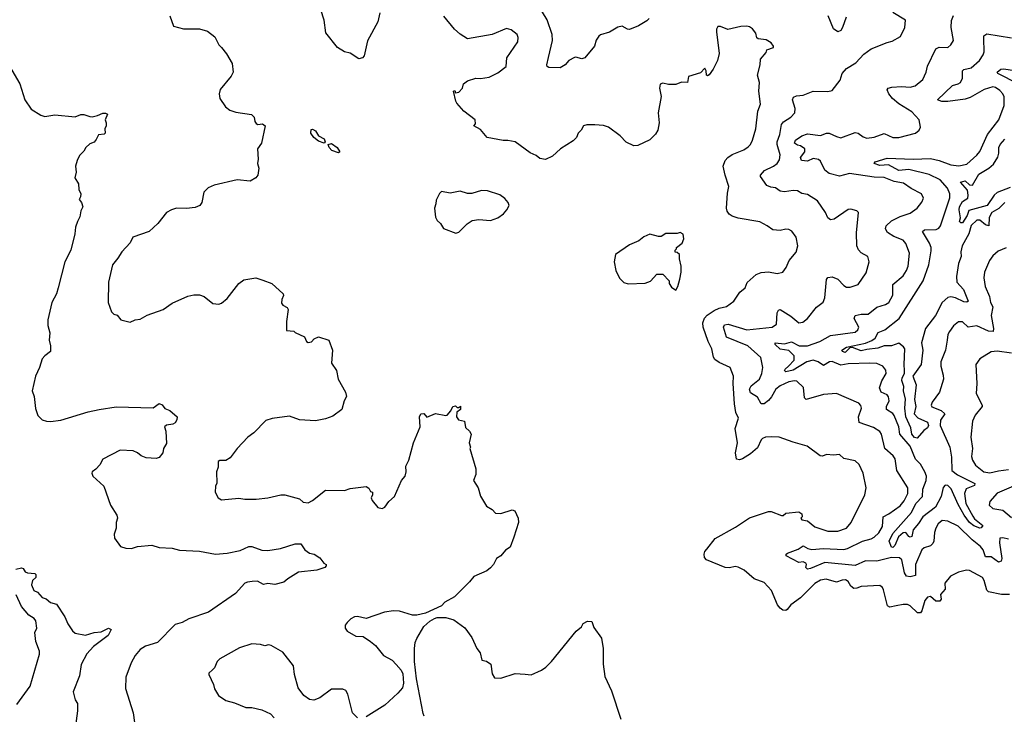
# Model space of a CAD drawing. Extents: x 2220333 to 2384341, y 721037 to 894043.
# Tile 58 of 256: x 2248351 to 2255155, y 775970 to 780768. Entities that reach past the tile are written whole.
import ezdxf

# ---------------------------------------------------------------- set-up
doc = ezdxf.new("R2010")
doc.units = 0

msp = doc.modelspace()

# ---------------------------------------------------------------- linework, layer by layer
at = {"layer": '0CON10XD'}
for points in [[(2252701.2, 780775), (2252685, 780758.8), (2252627.5, 780725), (2252565, 780700.8), (2252552.1, 780702.1), (2252515, 780724), (2252485, 780715.8), (2252427.3, 780682.7), (2252365, 780663.3), (2252352.5, 780655), (2252334.1, 780625.9), (2252323.3, 780585), (2252257.5, 780505), (2252235, 780496.7), (2252195, 780510), (2252185, 780506.2), (2252145, 780486.2), (2252120, 780455), (2252085.8, 780434.2), (2252008.3, 780438.3), (2251996.7, 780445), (2251994, 780455), (2252005.9, 780505.9), (2252032.3, 780625), (2252030, 780665), (2251995.9, 780765.9), (2251924.7, 780884.7)], [(2249390, 780795), (2249415, 780722.5), (2249483.9, 780703.9), (2249595, 780704), (2249649.1, 780689.1), (2249700.3, 780650.3), (2249728, 780595), (2249746.7, 780576.7), (2249781.2, 780531.2), (2249819.2, 780465), (2249826, 780405), (2249812.3, 780377.7), (2249736.2, 780285), (2249728.8, 780255), (2249735, 780222.5), (2249773.8, 780165), (2249803.3, 780143.3), (2249845, 780128.6), (2249953.9, 780113.9), (2249972.5, 780095), (2249976.2, 780065), (2249985, 780050), (2249996.1, 780043.9), (2250029.3, 780049.3), (2250046.7, 780035), (2250022, 779915), (2249994, 779875), (2249998.8, 779805), (2249994, 779775), (2250002.7, 779742.7), (2249998, 779695), (2249983.8, 779675), (2249945, 779652.5), (2249855, 779661.4), (2249694.2, 779625.8), (2249653.9, 779606.1), (2249623.9, 779576.1), (2249610, 779505), (2249596.1, 779483.9), (2249565, 779470), (2249505, 779464), (2249435, 779465.7), (2249400, 779455), (2249366.7, 779435), (2249305, 779360), (2249245, 779303.8), (2249134.1, 779265.9), (2249114, 779226), (2249056.7, 779165), (2249030.5, 779119.5), (2248993.3, 779075), (2248966.2, 778955), (2248963.9, 778813.9), (2248985, 778750), (2249003, 778733), (2249025, 778727.5), (2249050, 778695), (2249115, 778677.5), (2249150, 778695), (2249185, 778700), (2249233.2, 778726.8), (2249343.9, 778766.1), (2249405, 778810), (2249512.3, 778857.7), (2249555, 778866.7), (2249595, 778866.2), (2249625, 778856.7), (2249685, 778807.5), (2249727, 778803), (2249745, 778810), (2249785, 778842.5), (2249866.7, 778945), (2249899.3, 778970.7), (2249984.1, 778984.1), (2250032.5, 778967.5), (2250093.3, 778945), (2250171.2, 778875), (2250173.6, 778863.6), (2250162, 778835), (2250159.5, 778809.5), (2250170, 778795), (2250200, 778780), (2250206.2, 778765), (2250193.9, 778683.9), (2250195, 778620), (2250245, 778617.5), (2250255, 778607.5), (2250318.3, 778578.3), (2250332.5, 778545), (2250345, 778537.5), (2250368.3, 778541.7), (2250387, 778563), (2250415, 778577.5), (2250486.7, 778555), (2250513.8, 778485), (2250506.2, 778395), (2250540.8, 778345), (2250551.2, 778285), (2250603.8, 778195), (2250608.8, 778165), (2250593.3, 778135), (2250577.5, 778075), (2250515, 778028.8), (2250465, 778010), (2250395, 777996.7), (2250285, 778003.3), (2250215, 778028.8), (2250095.9, 778014.1), (2250051.2, 777998.8), (2249968.8, 777915), (2249926.8, 777883.2), (2249854.4, 777805.6), (2249805, 777741.2), (2249775, 777722.5), (2249735, 777722.5), (2249722.5, 777715), (2249723.9, 777676.1), (2249712, 777645), (2249713, 777567), (2249703.6, 777546.4), (2249702.5, 777505), (2249722.5, 777465), (2249745, 777452.5), (2249865, 777463.8), (2249906.4, 777456.4), (2249985, 777456.7), (2250065.9, 777464.1), (2250155, 777486.2), (2250183.9, 777486.1), (2250285, 777458.8), (2250310, 777435), (2250345, 777431.2), (2250375, 777446), (2250465, 777519.2), (2250595, 777516.7), (2250635, 777530), (2250745, 777543.3), (2250763, 777533), (2250775, 777510), (2250790, 777505), (2250790, 777485), (2250780, 777465), (2250786.4, 777446.4), (2250825, 777397.5), (2250855, 777391.2), (2250875, 777401.2), (2250901.2, 777438.8), (2250942, 777475), (2250988.8, 777585), (2251014, 777615), (2251021.2, 777645), (2251020, 777685), (2251040, 777725), (2251072, 777845), (2251117.5, 777955), (2251114.1, 778024.1), (2251123.3, 778045), (2251145, 778047.5), (2251165, 778022.5), (2251225, 778047.5), (2251295, 778033.8), (2251305, 778036.7), (2251330, 778065), (2251345, 778096.7), (2251361.7, 778101.7), (2251375, 778090), (2251385, 778090), (2251398.3, 778098.3), (2251397.5, 778075), (2251373, 778057), (2251370, 778025), (2251382.5, 778005), (2251424, 777994), (2251432, 777952), (2251460, 777925), (2251471.2, 777905), (2251457.5, 777845), (2251467.5, 777815), (2251462.5, 777805), (2251503.3, 777665), (2251503, 777627), (2251486.7, 777585), (2251520, 777535), (2251535, 777477.5), (2251577.7, 777407.7), (2251616.7, 777385), (2251639.3, 777359.3), (2251675, 777356.2), (2251755, 777382.5), (2251772.5, 777375), (2251796.2, 777325), (2251798.8, 777295), (2251766, 777194), (2251740, 777125), (2251707.3, 777102.7), (2251675, 777063.8), (2251645, 777046.7), (2251624.4, 777005), (2251605, 776980.6), (2251578.8, 776961.2), (2251488.3, 776921.7), (2251458.8, 776885), (2251355, 776782.5), (2251290, 776745), (2251265, 776720), (2251155, 776667.5), (2251096.1, 776653.9), (2251065, 776654), (2250975, 776681.4), (2250935, 776684.3), (2250872.5, 776675), (2250745, 776631.4), (2250685, 776645.8), (2250665, 776644), (2250639.5, 776630.5), (2250613.3, 776605), (2250601.2, 776585), (2250601.2, 776565), (2250614.1, 776544.1), (2250675, 776508.8), (2250725, 776506.7), (2250775, 776473.3), (2250810, 776445), (2250865, 776376.7), (2250925, 776343.3), (2250953.3, 776315), (2250987.5, 776275), (2250999.3, 776249.3), (2251003.3, 776185), (2250996.1, 776153.9), (2250965, 776116.7), (2250875, 776033.3), (2250745, 775952.5)], [(2250840, 780815), (2250825, 780752.5), (2250755, 780622.5), (2250730.7, 780519.3), (2250720, 780505), (2250695, 780497.5), (2250635.9, 780535.9), (2250595, 780546.7), (2250547.5, 780575), (2250467, 780677), (2250455.8, 780765), (2250432.5, 780835)], [(2255191.7, 776798.3), (2255135, 776797.1), (2255046.2, 776816.2), (2255035, 776826.7), (2255016.9, 776895), (2255005, 776916), (2254915, 776962.5), (2254894.2, 776965.8), (2254837.7, 776952.3), (2254783.3, 776925), (2254744, 776875), (2254746.7, 776835), (2254713, 776797), (2254717.5, 776765), (2254709.3, 776750.7), (2254682.3, 776752.3), (2254645, 776783.1), (2254625, 776778.2), (2254606.5, 776755), (2254585.4, 776684.6), (2254575, 776670.8), (2254555, 776670.6), (2254505, 776718.6), (2254485, 776729.4), (2254455, 776729.4), (2254408.8, 776718.8), (2254365, 776710.5), (2254348.5, 776718.5), (2254320.8, 776830.8), (2254313.3, 776845), (2254295, 776858.8), (2254165, 776853.3), (2254135, 776840.5), (2254115, 776839.1), (2254095, 776854.4), (2254075, 776887.1), (2254058.5, 776898.5), (2254035, 776897.3), (2253995, 776883.5), (2253925, 776904.5), (2253885, 776895.5), (2253845.4, 776874.6), (2253746.3, 776773.7), (2253680.8, 776725), (2253655.6, 776694.4), (2253645, 776688), (2253625, 776689.2), (2253605, 776702), (2253586.9, 776725), (2253545.5, 776825.5), (2253495, 776881.2), (2253425.9, 776905.9), (2253356.6, 776966.6), (2253315, 776985.8), (2253295, 776990), (2253255, 776982.5), (2253225, 776984.2), (2253097.9, 777037.9), (2253083.4, 777053.4), (2253080.3, 777075), (2253085.3, 777094.7), (2253099.6, 777110.4), (2253155.9, 777184.1), (2253297.4, 777262.6), (2253393.9, 777326.1), (2253525, 777370.8), (2253545, 777371.2), (2253615, 777342.5), (2253627, 777343), (2253645, 777360), (2253735, 777367.5), (2253756.7, 777355), (2253757.5, 777335), (2253750, 777325), (2253755, 777313.3), (2253795, 777306.7), (2253846.7, 777265), (2253935, 777235.6), (2254005, 777234.4), (2254065, 777255.8), (2254096.9, 777295), (2254191.1, 777485), (2254199.4, 777535), (2254180, 777635), (2254151.9, 777695), (2254125, 777720.8), (2254046.2, 777736.2), (2254015, 777763.8), (2253975, 777758.8), (2253926.4, 777763.6), (2253897.7, 777752.3), (2253883.3, 777755), (2253793, 777823), (2253695, 777849.2), (2253600, 777885), (2253545, 777886.2), (2253505, 777883.8), (2253485, 777875.8), (2253474.2, 777865), (2253449.1, 777810.9), (2253401.7, 777768.3), (2253345, 777733.8), (2253325, 777728.8), (2253305, 777732.5), (2253298, 777775), (2253310.7, 777845), (2253294.4, 777945), (2253318.6, 778015), (2253299.2, 778055), (2253290, 778115), (2253280.8, 778255), (2253284.2, 778305), (2253261.2, 778365), (2253185, 778399.2), (2253155, 778420.8), (2253145, 778436.2), (2253134.6, 778495), (2253107.9, 778545), (2253073.2, 778645), (2253072.4, 778675), (2253083.8, 778706.2), (2253102.4, 778727.6), (2253149.9, 778760.1), (2253185, 778775.5), (2253234.3, 778785.7), (2253285.9, 778824.1), (2253327.5, 778885), (2253363.6, 778916.4), (2253377, 778953), (2253441.4, 779008.6), (2253475, 779021.9), (2253525, 779026.7), (2253585, 779015.8), (2253625, 779024), (2253648, 779055), (2253667.5, 779105), (2253717.4, 779162.6), (2253729.2, 779205), (2253715.8, 779265), (2253686.3, 779306.3), (2253665, 779319.2), (2253645, 779322), (2253605, 779312), (2253555.8, 779315.8), (2253516.2, 779345), (2253465, 779370.6), (2253315, 779396.2), (2253275, 779410.4), (2253253.3, 779425), (2253240, 779445), (2253236.2, 779465), (2253241.2, 779568.8), (2253252.5, 779615), (2253225, 779693.8), (2253211.3, 779755), (2253225, 779794.4), (2253244.3, 779815.7), (2253275, 779836.4), (2253355, 779870), (2253385, 779889.2), (2253400.8, 779905), (2253415.7, 779935), (2253437.5, 780015), (2253450.8, 780135), (2253469.2, 780185), (2253458.8, 780275), (2253463.3, 780335), (2253450, 780385), (2253468.8, 780455), (2253470, 780495), (2253508.3, 780541.7), (2253515, 780560), (2253560, 780575), (2253560, 780585), (2253545, 780607.5), (2253508.3, 780628.3), (2253455, 780636.7), (2253445, 780643.3), (2253438, 780675), (2253415.6, 780705.6), (2253395, 780717.5), (2253375, 780722.5), (2253335, 780720), (2253245, 780701.2), (2253195, 780720), (2253175, 780720), (2253167, 780703), (2253166.7, 780683.3), (2253184.2, 780535), (2253174.2, 780485), (2253144.2, 780425), (2253115, 780386.2), (2253105, 780380), (2253097.5, 780385), (2253095.8, 780415), (2253085, 780432.5), (2253055, 780401.2), (2252972.5, 780375), (2252965, 780333.3), (2252925, 780336.7), (2252885, 780320), (2252835, 780320), (2252795, 780328.8), (2252777, 780323), (2252773.3, 780295), (2252783.6, 780236.4), (2252762.5, 780125), (2252769.2, 780055), (2252762, 780005), (2252745, 779976.7), (2252705, 779938.8), (2252622.3, 779897.7), (2252595, 779896), (2252541.7, 779921.7), (2252500, 779965), (2252420, 780025), (2252385, 780037.5), (2252325, 780042), (2252269.3, 780040.7), (2252246.4, 780033.6), (2252230, 780005), (2252210, 779985), (2252200, 779955), (2252175, 779930), (2252087.5, 779875), (2252034.1, 779825.9), (2251985, 779801.2), (2251945, 779808.8), (2251919.7, 779829.7), (2251878.6, 779848.6), (2251775, 779924), (2251725, 779934.2), (2251692.3, 779932.3), (2251582.5, 779955), (2251535, 780010), (2251490, 780035), (2251501.7, 780048.3), (2251498, 780075), (2251421.2, 780135), (2251372.1, 780192.1), (2251364.2, 780205), (2251350, 780275), (2251358.3, 780278.3), (2251362.5, 780262.5), (2251385, 780267.5), (2251410, 780295), (2251417.5, 780325), (2251445, 780346.2), (2251503.6, 780363.6), (2251535, 780361.2), (2251595, 780371.9), (2251655, 780400.6), (2251713.3, 780445), (2251717.5, 780505), (2251794.1, 780615.9), (2251796, 780645), (2251788, 780665), (2251748.3, 780698.3), (2251715, 780708), (2251615, 780665.8), (2251445, 780636.7), (2251395, 780666.7), (2251355, 780703.3), (2251281.7, 780791.7)], [(2255185, 777180.7), (2255145, 777190), (2255123.4, 777186.6), (2255120.9, 777155), (2255138.9, 777045), (2255132.9, 777027.1), (2255115, 777021.5), (2255065, 777056.9), (2255025, 777056.9), (2255008.6, 777105), (2254989.9, 777129.9), (2254931.9, 777175), (2254835, 777269.2), (2254765, 777303.1), (2254725, 777308), (2254697.5, 777285), (2254681.9, 777255), (2254673.3, 777225), (2254668.5, 777165), (2254661.2, 777148.8), (2254646, 777134), (2254600.4, 777119.6), (2254584.7, 777105.3), (2254541.4, 777005), (2254540.7, 776929.3), (2254505, 776919.6), (2254478.6, 776925), (2254465, 776948), (2254446.6, 777036.6), (2254430.8, 777050.8), (2254375, 777053.7), (2254275, 777027), (2254195, 777029.5), (2254125, 776998.9), (2253915, 777018), (2253815, 776976.5), (2253795, 776973.4), (2253784.4, 776984.4), (2253788.5, 777005), (2253784.2, 777015), (2253765, 777022.7), (2253735, 777019.3), (2253648.1, 777065), (2253646.7, 777075), (2253657, 777083), (2253729.8, 777110.2), (2253765, 777132.8), (2253796.5, 777115), (2253825, 777107.2), (2253905, 777114.4), (2254045, 777108.8), (2254071.2, 777115), (2254175, 777165.7), (2254235, 777182.1), (2254255, 777194.6), (2254286.8, 777223.2), (2254312.4, 777267.6), (2254318.5, 777335), (2254356.1, 777353.8), (2254435, 777410), (2254463.2, 777445), (2254487.5, 777495), (2254487.8, 777535), (2254413.3, 777655), (2254401.9, 777735), (2254387.5, 777755), (2254329.5, 777805), (2254307.1, 777905), (2254295, 777924), (2254251.7, 777951.7), (2254152.9, 777985), (2254147.5, 778025), (2254168.1, 778085), (2254163.4, 778103.4), (2254149.4, 778119.4), (2253995, 778185.6), (2253905, 778180), (2253785, 778144.4), (2253774.5, 778155), (2253766.5, 778226.5), (2253721.2, 778271.2), (2253705, 778273.8), (2253665, 778265.3), (2253605, 778239.4), (2253577.2, 778215), (2253547.4, 778162.6), (2253525, 778137.3), (2253495, 778114.6), (2253475, 778115.6), (2253449.7, 778159.7), (2253400.6, 778190.6), (2253393.2, 778215), (2253405, 778238.8), (2253462.7, 778285), (2253479.6, 778325), (2253486.4, 778365), (2253472.9, 778435), (2253383.5, 778515), (2253235.4, 778575), (2253213.6, 778645), (2253220.6, 778659.4), (2253246.4, 778663.6), (2253375, 778624.8), (2253550, 778645), (2253580, 778665), (2253586.4, 778743.6), (2253595, 778761.2), (2253605, 778767.1), (2253679.1, 778719.1), (2253734, 778674), (2253762.6, 778677.4), (2253796, 778705), (2253857.4, 778782.6), (2253904.2, 778815.8), (2253914.3, 778845.7), (2253927, 778973), (2253935, 778987.5), (2253965, 778991.1), (2254005, 778976.5), (2254045, 778931.9), (2254065, 778920.6), (2254090.3, 778919.7), (2254145, 778938), (2254201.3, 779018.7), (2254220.8, 779095), (2254211.7, 779131.7), (2254166.8, 779156.8), (2254148.3, 779178.3), (2254136.9, 779205), (2254134.3, 779295), (2254146.7, 779435), (2254136.4, 779446.4), (2254095, 779458.8), (2254075, 779456.7), (2253979.7, 779390.3), (2253955, 779385.7), (2253935, 779400), (2253919.1, 779435), (2253865, 779516), (2253795, 779560.8), (2253755, 779567.1), (2253726.7, 779585), (2253695, 779588.1), (2253635, 779578.6), (2253605, 779582.9), (2253575, 779605.5), (2253541.1, 779611.1), (2253513.5, 779623.5), (2253469.2, 779685), (2253469.2, 779695), (2253497.5, 779725), (2253560.5, 779755), (2253584.7, 779775.3), (2253600.5, 779799.5), (2253605.3, 779835), (2253585.3, 779905), (2253585.3, 779925), (2253603.1, 779975), (2253615.4, 780045), (2253628.2, 780061.8), (2253680.8, 780095), (2253707.5, 780125), (2253710.6, 780155), (2253692.2, 780215), (2253698.1, 780231.9), (2253718.3, 780241.7), (2253765, 780247.5), (2253835, 780274.3), (2253935, 780271.2), (2253965, 780278.8), (2254019.7, 780350.3), (2254034.2, 780395), (2254065, 780430), (2254129.5, 780470.5), (2254185, 780530), (2254235, 780565.8), (2254345, 780610), (2254379.5, 780620.5), (2254437.3, 780652.7), (2254467.5, 780715), (2254472.5, 780765), (2254385, 780818)], [(2255168.8, 779191.2), (2255111.7, 779168.3), (2255075, 779136.2), (2255052.5, 779105), (2255017.1, 779025), (2255014.2, 778985.8), (2255022.5, 778925), (2255052.5, 778855), (2255058.9, 778815), (2255075.5, 778785), (2255065.2, 778725), (2255080.3, 778635), (2255076.8, 778613.2), (2255045, 778615.3), (2254965, 778654), (2254905, 778643.3), (2254865, 778680.6), (2254838.1, 778681.9), (2254805, 778654.2), (2254775.6, 778615), (2254765, 778592.5), (2254759.5, 778555), (2254748.5, 778485), (2254716.2, 778405), (2254716.4, 778375), (2254733.3, 778313.3), (2254733.8, 778285), (2254707.8, 778195), (2254655.7, 778125), (2254650.6, 778105), (2254655, 778092.9), (2254717.6, 778067.6), (2254743.3, 778045), (2254715, 778002), (2254711.5, 777965), (2254778.2, 777815), (2254791.1, 777745), (2254793.1, 777655), (2254830.8, 777625), (2254951.1, 777565), (2254948.5, 777551.5), (2254892.5, 777527.5), (2254879.1, 777495), (2254890.2, 777425), (2254937.4, 777337.4), (2254950.1, 777320.1), (2255005.6, 777275), (2254995, 777258.8), (2254985, 777254.7), (2254945, 777270.9), (2254915, 777293.9), (2254877.8, 777345), (2254835, 777419.6), (2254788.3, 777528.3), (2254765, 777550.7), (2254746.2, 777553.8), (2254733, 777537), (2254717.6, 777475), (2254679.9, 777400.1), (2254591, 777335), (2254562.8, 777287.2), (2254525.6, 777244.4), (2254515, 777198.1), (2254505, 777193.8), (2254495, 777199.1), (2254474.6, 777224.6), (2254455, 777223.9), (2254424.8, 777195), (2254399.2, 777135), (2254385, 777123.2), (2254374.3, 777125), (2254360, 777165), (2254385, 777217.9), (2254513, 777365), (2254542.8, 777425), (2254590.4, 777475), (2254593.1, 777525), (2254615.9, 777585.9), (2254616.3, 777615), (2254605.5, 777644.5), (2254575, 777698.8), (2254542.4, 777732.4), (2254505, 777822.7), (2254433.8, 777903.8), (2254425.7, 777955.7), (2254394.7, 778035), (2254385, 778047.3), (2254341.2, 778075), (2254340.3, 778095), (2254359.1, 778135), (2254355, 778163.3), (2254345, 778175.7), (2254304.3, 778195), (2254292.5, 778225), (2254307.6, 778272.4), (2254337.8, 778325), (2254337.2, 778347.2), (2254315.4, 778375.4), (2254275, 778392.2), (2254225.5, 778395.5), (2254075, 778389.7), (2254025, 778381.9), (2253965, 778407.6), (2253946.1, 778403.9), (2253905, 778379.2), (2253868.2, 778405), (2253834.8, 778415.2), (2253790.5, 778405), (2253695, 778347), (2253645, 778334.8), (2253636.1, 778345), (2253640.2, 778355), (2253662.7, 778375), (2253701.8, 778415), (2253702.8, 778445), (2253665, 778482.6), (2253605, 778492.5), (2253572.1, 778525), (2253572, 778535), (2253635, 778530), (2253685, 778542.8), (2253737.1, 778515), (2253795, 778514.9), (2253880.8, 778545), (2253955, 778585.7), (2254125, 778610.5), (2254143.1, 778625), (2254149.5, 778645), (2254118.6, 778705), (2254123.8, 778725), (2254165, 778732.9), (2254215, 778732.9), (2254275, 778781.9), (2254335, 778800), (2254357.8, 778815), (2254383.8, 778865), (2254385, 778939.2), (2254455, 778998.6), (2254479.1, 779035), (2254490, 779065), (2254499.6, 779155), (2254475, 779221.2), (2254455.3, 779245.3), (2254391.3, 779271.3), (2254348.7, 779298.7), (2254334, 779324), (2254337.7, 779345), (2254375, 779378.8), (2254435, 779409.5), (2254505, 779431.9), (2254553.8, 779465), (2254585, 779506.7), (2254597.5, 779535), (2254583.8, 779565), (2254511.7, 779601.7), (2254459.2, 779639.2), (2254395, 779651.3), (2254325, 779677.6), (2254255, 779680), (2254085, 779706.2), (2254015, 779687.8), (2253945, 779705.6), (2253915, 779727.5), (2253885, 779790), (2253871.4, 779801.4), (2253835, 779808.5), (2253795, 779790.5), (2253754.3, 779795), (2253746.4, 779815), (2253775.9, 779854.1), (2253776.9, 779875), (2253746.7, 779896.7), (2253725, 779900), (2253705.6, 779915), (2253712.2, 779935), (2253754.8, 779965.2), (2253795, 779978.9), (2253885, 779966.9), (2253926.4, 779983.6), (2253945, 779984.5), (2253995, 779960), (2254025, 779952.2), (2254125, 779989.2), (2254145, 779984), (2254179.1, 779959.1), (2254205, 779950), (2254255, 779955.7), (2254325, 779981.1), (2254385, 779954.5), (2254425, 779953.5), (2254541.2, 779985), (2254565.7, 780004.3), (2254576.7, 780025), (2254565.8, 780075), (2254515, 780130.6), (2254425, 780186.5), (2254383, 780223), (2254356.9, 780255), (2254346, 780284), (2254353.3, 780295), (2254377.6, 780302.4), (2254445, 780306.2), (2254505, 780300.9), (2254539.2, 780310.8), (2254592.2, 780355), (2254615.5, 780405), (2254623.6, 780446.4), (2254682.5, 780567.5), (2254705, 780577.5), (2254765, 780575.8), (2254786.4, 780593.6), (2254802.9, 780625), (2254788.2, 780715), (2254788.9, 780761.1), (2254803.8, 780796.2)], [(2254062.7, 780785), (2254036.9, 780715), (2254025, 780693.8), (2254005, 780683.8), (2253974.5, 780704.5), (2253937.8, 780795)], [(2255158.9, 779505), (2255116.2, 779463.8), (2255069.7, 779435), (2255049.2, 779400.8), (2255047.1, 779342.9), (2255025, 779350), (2254985, 779383.1), (2254965, 779383.6), (2254925, 779347.3), (2254910.4, 779289.6), (2254864.7, 779205), (2254854.7, 779165), (2254857, 779133), (2254837.3, 779082.8), (2254825.7, 778995), (2254827.6, 778955), (2254872.5, 778905), (2254905.8, 778824.2), (2254895, 778817.5), (2254875, 778818.9), (2254816.7, 778846.7), (2254785, 778852.6), (2254765, 778849.2), (2254726, 778815), (2254680.3, 778725), (2254611.1, 778635), (2254583.6, 778535), (2254591.4, 778485), (2254580, 778385), (2254522.5, 778305), (2254545.2, 778245), (2254534.8, 778144.8), (2254543.1, 778095), (2254532.5, 778045), (2254556.7, 778016.7), (2254625, 777987.1), (2254630.9, 777965), (2254625, 777947.8), (2254599.1, 777930.9), (2254552.2, 777877.8), (2254535, 777882.4), (2254515.9, 777905), (2254508.2, 777948.2), (2254474.2, 778025), (2254467.7, 778085), (2254473.2, 778146.8), (2254459.4, 778205), (2254460.2, 778235), (2254445.9, 778275), (2254449, 778295), (2254465.2, 778325), (2254465.6, 778345), (2254462, 778385), (2254468.3, 778495), (2254459.2, 778509.2), (2254425, 778532.9), (2254375, 778516.1), (2254325, 778515.2), (2254281.8, 778498.2), (2254205, 778490.5), (2254165, 778480), (2254105, 778503.6), (2254088.2, 778501.8), (2254055, 778468.5), (2254037.1, 778475), (2254033.1, 778485), (2254065, 778505.8), (2254195.5, 778534.5), (2254238.8, 778551.2), (2254262.2, 778567.8), (2254283.3, 778606.7), (2254330, 778625), (2254427.4, 778705), (2254594, 778965), (2254632.5, 779075), (2254649.1, 779170.9), (2254648.8, 779195), (2254638.8, 779225), (2254590, 779305), (2254603.5, 779316.5), (2254685, 779318.9), (2254701.7, 779328.3), (2254713.8, 779345), (2254777.4, 779537.4), (2254778.1, 779565), (2254762.9, 779605), (2254711.2, 779661.2), (2254635, 779698.7), (2254495, 779732.8), (2254425, 779726), (2254355, 779764.7), (2254295, 779761.2), (2254256.2, 779775), (2254263.3, 779785), (2254345, 779812.2), (2254525, 779804.2), (2254645, 779808.2), (2254705, 779795.4), (2254785, 779766.1), (2254840.9, 779759.1), (2254895, 779770.9), (2254965, 779832.5), (2254985, 779857.5), (2255037.8, 779975), (2255116.5, 780075), (2255153.5, 780175), (2255153.6, 780235), (2255145.3, 780255.3), (2255125, 780277.8), (2255095, 780299.1), (2255075, 780302.9), (2255015, 780285.4), (2254918.8, 780231.2), (2254885, 780219.7), (2254765, 780202), (2254723.8, 780203.8), (2254693.8, 780215), (2254797.1, 780312.9), (2254835.9, 780324.1), (2254851.1, 780335), (2254866.9, 780365), (2254866.4, 780413.6), (2254875, 780424.4), (2254925.7, 780435), (2254982.5, 780485), (2255009.1, 780525), (2255015.4, 780545), (2255012.4, 780637.6), (2255013.8, 780656.2), (2255035, 780670.5), (2255205, 780642.5)], [(2248264.3, 780474.3), (2248351.9, 780325), (2248385.8, 780215), (2248430.6, 780150.6), (2248497.6, 780107.6), (2248525, 780100), (2248595, 780110), (2248735, 780096.2), (2248775, 780112.5), (2248795, 780113.3), (2248835, 780098), (2248852.3, 780097.7), (2248890, 780105), (2248925, 780123.3), (2248945, 780122.5), (2248957.5, 780115), (2248942.5, 780075), (2248950, 780055), (2248950, 780035), (2248940, 780015), (2248942.5, 779985), (2248935, 779977.5), (2248897, 779973), (2248880.7, 779939.3), (2248865, 779922.5), (2248835, 779910), (2248807.5, 779885), (2248795, 779860), (2248765, 779830), (2248747.5, 779795), (2248737.5, 779755), (2248742.5, 779715), (2248733.3, 779675), (2248756.7, 779635), (2248760, 779595), (2248773.3, 779565), (2248772.5, 779545), (2248762.5, 779525), (2248777.5, 779505), (2248787.5, 779475), (2248773.6, 779446.4), (2248768, 779405), (2248751.2, 779375), (2248736.2, 779335), (2248731.7, 779288.3), (2248704.3, 779175.7), (2248662.5, 779095), (2248618.2, 778915), (2248605.3, 778874.7), (2248573.3, 778815), (2248545.6, 778695), (2248545.6, 778655), (2248560.6, 778605), (2248554.3, 778555), (2248563.8, 778515), (2248563.8, 778475), (2248525, 778446.7), (2248506.7, 778425), (2248488.8, 778365), (2248460, 778305), (2248437.5, 778205), (2248451.2, 778165), (2248461.7, 778081.7), (2248476.7, 778035), (2248507.5, 778005), (2248537.5, 777995), (2248565, 777991.4), (2248635, 778001.1), (2248825, 778060), (2248900, 778075), (2249017.3, 778092.7), (2249273, 778087), (2249315, 778116.7), (2249335, 778107.5), (2249355, 778082.5), (2249388.3, 778068.3), (2249440, 778025), (2249437.5, 778005), (2249425, 777983.3), (2249410, 777975), (2249365, 777966.7), (2249352.5, 777955), (2249361.2, 777925), (2249365, 777840), (2249346.2, 777805), (2249340, 777775), (2249315, 777743.8), (2249295, 777738), (2249225, 777741.4), (2249190, 777755), (2249165, 777776), (2249135, 777790), (2249045, 777794), (2248925, 777731.2), (2248905, 777692.5), (2248877.7, 777662.3), (2248852.5, 777645), (2248850, 777635), (2248857.5, 777615), (2248933.3, 777545), (2248978.8, 777415), (2249022.5, 777345), (2249026.2, 777325), (2249017.5, 777295), (2249018.8, 777255), (2249003.8, 777215), (2249006.1, 777186.1), (2249048.8, 777128.8), (2249085, 777117.5), (2249125, 777116), (2249165, 777128.6), (2249265, 777137.1), (2249315, 777123.1), (2249405, 777118.1), (2249455, 777103.3), (2249595, 777096.4), (2249705, 777075.6), (2249785, 777082.2), (2249875, 777101.4), (2249935, 777130), (2249955, 777130), (2250025, 777103.1), (2250065, 777101.4), (2250154.1, 777115.9), (2250255, 777148), (2250295, 777146.7), (2250322.5, 777105), (2250355, 777083.3), (2250385.9, 777075.9), (2250425, 777050), (2250453.6, 777013.6), (2250470, 777005), (2250470, 776995), (2250460, 776985), (2250404.2, 776965.8), (2250278.3, 776951.7), (2250203.9, 776906.1), (2250177.7, 776882.3), (2250115, 776867.5), (2250065, 776872.5), (2250035, 776866.7), (2249995, 776890), (2249956.7, 776886.7), (2249925, 776883.8), (2249906.7, 776875), (2249842.5, 776805), (2249656.2, 776675), (2249519.8, 776630.2), (2249475, 776603.1), (2249425, 776590.6), (2249303.3, 776465), (2249220.3, 776439.7), (2249185, 776418), (2249150, 776375), (2249122, 776325), (2249084.4, 776225.6), (2249082.7, 776147.3), (2249135, 775980), (2249144.3, 775914.3)], [(2255250.9, 780325), (2255111.2, 780395), (2255106, 780405), (2255130, 780425), (2255152.2, 780427.8), (2255354.5, 780395.5)], [(2250455, 779913.8), (2250415, 779929.2), (2250384.2, 779955), (2250364, 779985), (2250365, 780010), (2250375, 780012.5), (2250395, 780000), (2250415.7, 779965.7), (2250455.5, 779945.5), (2250463.3, 779925), (2250455, 779913.8)], [(2250555, 779848), (2250509.2, 779865), (2250489.2, 779885), (2250483.3, 779906.7), (2250505, 779912.5), (2250546, 779886), (2250563.8, 779855), (2250555, 779848)], [(2255195, 779607.8), (2255105, 779573.1), (2255084.3, 779555), (2255035.4, 779485), (2254909.4, 779450.6), (2254897.5, 779415), (2254865, 779365.5), (2254853.8, 779365), (2254845.6, 779375), (2254851.8, 779398.2), (2254842.9, 779455), (2254845.3, 779475), (2254865, 779512.2), (2254902.2, 779535), (2254906.1, 779556.1), (2254900, 779590), (2254851.2, 779645), (2254885, 779655.5), (2254915, 779626.9), (2254935, 779624.2), (2254978.3, 779701.7), (2255047.7, 779742.3), (2255079.8, 779770.3), (2255111.2, 779818.8), (2255118.1, 779845), (2255117.8, 779885), (2255125.5, 779905), (2255158.5, 779941.5)], [(2251365, 779292.5), (2251385, 779300), (2251443.3, 779356.7), (2251478.3, 779381.7), (2251525, 779386.7), (2251605, 779381.2), (2251655, 779400), (2251695, 779427.5), (2251717.5, 779455), (2251732.5, 779485), (2251727.5, 779505), (2251703, 779533), (2251668.3, 779558.3), (2251585, 779586.7), (2251541.7, 779588.3), (2251475, 779567.5), (2251445, 779567.5), (2251395, 779582.5), (2251325, 779570), (2251265, 779580), (2251251.7, 779568.3), (2251228.3, 779521.7), (2251227.5, 779495), (2251217.5, 779465), (2251223.6, 779403.6), (2251235, 779380), (2251259.3, 779359.3), (2251280, 779325), (2251365, 779292.5)], [(2252885, 778900), (2252900, 778925), (2252912.5, 778975), (2252922.5, 779025), (2252922.5, 779065), (2252910, 779115), (2252910, 779145), (2252895, 779160), (2252881.7, 779161.7), (2252880, 779175), (2252890, 779185), (2252890, 779195), (2252930, 779225), (2252940, 779255), (2252935, 779287.5), (2252915, 779297.5), (2252895, 779290), (2252815, 779290), (2252785, 779270), (2252765, 779270), (2252705, 779287.5), (2252665, 779267.5), (2252630.7, 779239.3), (2252565, 779212.5), (2252467.5, 779145), (2252458.8, 779095), (2252471.2, 779035), (2252495, 778982.5), (2252525, 778952.5), (2252555, 778943.3), (2252673, 778947), (2252709.3, 778960.7), (2252755, 779010), (2252795, 779010), (2252840, 778965), (2252840, 778945), (2252855, 778920), (2252885, 778900)], [(2255205, 778463.9), (2255105, 778478.2), (2255065, 778473.3), (2254985, 778426), (2254957.5, 778385), (2254965.8, 778254.2), (2254960, 778185), (2255002.5, 778105), (2255002.5, 778095), (2254954.7, 778035.3), (2254935.7, 777995), (2254922.9, 777885), (2254934.3, 777805), (2254928.3, 777751.7), (2254935.6, 777725), (2254955, 777691.9), (2255013.8, 777643.8), (2255055, 777638.7), (2255115, 777652.6), (2255185, 777660)], [(2255217.3, 777545), (2255105, 777498), (2255055, 777440), (2255050, 777415), (2255075, 777392.5), (2255145, 777380.6), (2255205, 777329.3)], [(2248325, 776972.5), (2248365, 776982.5), (2248376.4, 776976.4), (2248390, 776955), (2248405, 776947.5), (2248455, 776942.5), (2248462.5, 776935), (2248462.5, 776915), (2248440, 776895), (2248432.5, 776865), (2248450, 776825), (2248475, 776812.5), (2248506.7, 776776.7), (2248535, 776766.7), (2248565, 776743.3), (2248605, 776730), (2248664.1, 776644.1), (2248684, 776595), (2248715.9, 776545.9), (2248735, 776531.2), (2248805, 776517.5), (2248865, 776534.3), (2248915, 776540), (2248965, 776565.7), (2248983.3, 776555), (2248963.8, 776515), (2248860.9, 776439.1), (2248815, 776387.5), (2248776.2, 776315), (2248765.6, 776235), (2248722, 776125), (2248735, 776070), (2248750, 776045), (2248750, 775995), (2248724, 775785)], [(2248331.7, 776038.3), (2248423.3, 776165), (2248488.6, 776385), (2248487.5, 776405), (2248463.9, 776473.9), (2248456.2, 776535), (2248470, 776565), (2248463.3, 776615), (2248451.7, 776631.7), (2248413.8, 776655), (2248365, 776713.8), (2248326.7, 776795)], [(2251146.4, 775956.4), (2251140, 775975), (2251093.8, 776215), (2251080, 776335), (2251078.8, 776425), (2251083.8, 776465), (2251096.1, 776493.9), (2251143.9, 776576.1), (2251185, 776612.5), (2251218.3, 776631.7), (2251235, 776637.5), (2251295, 776637.5), (2251351.7, 776621.7), (2251426.4, 776566.4), (2251475, 776500), (2251510, 776425), (2251533.3, 776395), (2251544, 776344), (2251577.7, 776337.7), (2251606.2, 776316.2), (2251615, 776250), (2251633, 776223), (2251675, 776220), (2251775, 776252.5), (2251845, 776247.5), (2251885, 776242.5), (2251956.1, 776273.9), (2251987.5, 776295), (2252026.7, 776335), (2252196, 776545), (2252232.5, 776575), (2252245, 776597.5), (2252275, 776612.5), (2252305, 776610), (2252319.3, 776569.3), (2252371.2, 776495), (2252383.3, 776425), (2252383.9, 776316.1), (2252395, 776230), (2252441.7, 776131.7), (2252506.1, 775936.1)], [(2250685, 775946.7), (2250651.2, 775981.2), (2250618.7, 776108.7), (2250605, 776133.8), (2250585, 776144), (2250505, 776144), (2250425, 776084), (2250385, 776068), (2250355, 776071.2), (2250315, 776098.8), (2250275, 776152.5), (2250251.2, 776245), (2250243.3, 776305), (2250169.5, 776399.5), (2250090, 776445), (2250071.2, 776448.8), (2250045, 776442.5), (2250015, 776451.2), (2249955, 776456), (2249870.5, 776429.5), (2249735, 776353.3), (2249716, 776334), (2249698.3, 776291.7), (2249683.6, 776276.4), (2249657.5, 776255), (2249657.5, 776245), (2249690, 776175), (2249697.5, 776145), (2249725, 776100), (2249776.1, 776066.1), (2249835, 776050), (2249915, 776016), (2249955, 776016), (2250025, 776002), (2250085, 775973.3), (2250108.8, 775945)]]:
    msp.add_lwpolyline(points, dxfattribs=at)

doc.saveas('drawing.dxf')
